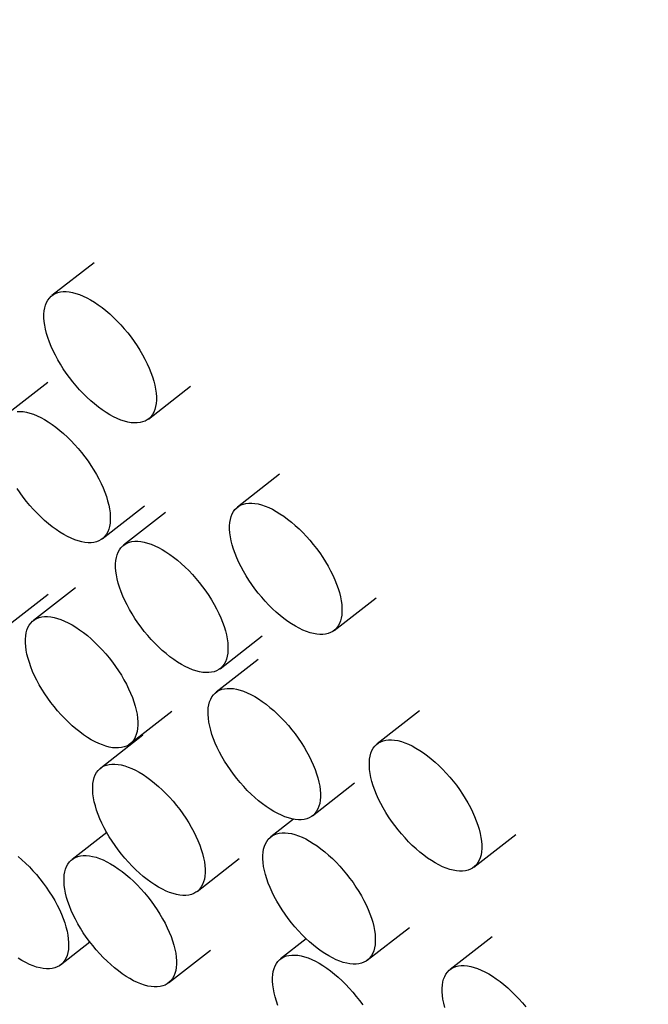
# Model space of a CAD drawing. Header units: millimetres. Extents: x 8 to 1188, y 12 to 1567.
# Tile 8 of 14: x 1079 to 1099, y 547 to 579. Entities that reach past the tile are written whole.
import ezdxf

# ---------------------------------------------------------------- set-up
doc = ezdxf.new("R2010")
doc.units = ezdxf.units.MM

msp = doc.modelspace()

# ---------------------------------------------------------------- linework, layer by layer
at = {"color": 7, "linetype": 'Continuous', "lineweight": 30}
for p, q in [((1081.632, 571.148), (1080.286, 570.097)), ((1080.158, 567.317), (1078.812, 566.266)), ((1083.371, 566.147), (1084.717, 567.198)), ((1087.565, 564.382), (1086.219, 563.331)), ((1081.896, 562.317), (1083.242, 563.368)), ((1083.921, 563.161), (1082.575, 562.11)), ((1081.039, 560.751), (1079.693, 559.7)), ((1078.817, 559.496), (1080.163, 560.547)), ((1089.303, 559.381), (1090.649, 560.432)), ((1085.659, 558.16), (1087.005, 559.211)), ((1086.878, 558.455), (1085.532, 557.404)), ((1082.777, 555.751), (1084.123, 556.802)), ((1092.034, 556.81), (1090.688, 555.759)), ((1083.191, 556.033), (1081.845, 554.982)), ((1088.616, 553.454), (1089.962, 554.505)), ((1088.004, 553.346), (1087.284, 552.784)), ((1082.036, 552.921), (1080.927, 552.056)), ((1093.773, 551.809), (1095.119, 552.861)), ((1084.929, 551.033), (1086.275, 552.084)), ((1090.368, 548.834), (1091.714, 549.885)), ((1080.563, 548.685), (1081.5, 549.417)), ((1088.417, 549.517), (1087.593, 548.873)), ((1094.36, 549.586), (1093.014, 548.535)), ((1084.012, 548.106), (1085.358, 549.157))]:
    msp.add_line(p, q, dxfattribs=at)
at = {"color": 7, "linetype": 'Continuous', "lineweight": 30, "flags": 128}
for points in [[(1082.136, 566.285), (1082.015, 566.359), (1081.892, 566.441), (1081.769, 566.531), (1081.647, 566.629), (1081.525, 566.734), (1081.405, 566.845), (1081.287, 566.961), (1081.171, 567.084), (1081.058, 567.211), (1080.949, 567.342), (1080.844, 567.478), (1080.744, 567.616), (1080.648, 567.756), (1080.559, 567.898), (1080.475, 568.041), (1080.397, 568.185), (1080.326, 568.328), (1080.262, 568.471), (1080.206, 568.611), (1080.157, 568.75), (1080.115, 568.885), (1080.082, 569.017), (1080.057, 569.145), (1080.04, 569.268), (1080.031, 569.386), (1080.031, 569.497), (1080.04, 569.603), (1080.056, 569.701), (1080.081, 569.792), (1080.114, 569.875), (1080.155, 569.951), (1080.204, 570.017), (1080.26, 570.075), (1080.324, 570.124), (1080.394, 570.163), (1080.472, 570.193), (1080.556, 570.213), (1080.645, 570.223), (1080.74, 570.224), (1080.841, 570.215), (1080.945, 570.196), (1081.054, 570.167), (1081.167, 570.129), (1081.283, 570.081), (1081.401, 570.025), (1081.521, 569.959), (1081.643, 569.885), (1081.765, 569.803), (1081.888, 569.713), (1082.01, 569.615), (1082.132, 569.511), (1082.252, 569.4), (1082.37, 569.283), (1082.486, 569.16), (1082.599, 569.033), (1082.708, 568.902), (1082.813, 568.767), (1082.913, 568.629), (1083.009, 568.488), (1083.099, 568.346), (1083.182, 568.203), (1083.26, 568.059), (1083.331, 567.916), (1083.395, 567.774), (1083.452, 567.633), (1083.501, 567.495), (1083.542, 567.359), (1083.575, 567.227), (1083.6, 567.099), (1083.617, 566.976), (1083.626, 566.859), (1083.626, 566.747), (1083.618, 566.642), (1083.601, 566.543), (1083.576, 566.452), (1083.543, 566.369), (1083.502, 566.294), (1083.453, 566.227), (1083.397, 566.169), (1083.333, 566.121), (1083.263, 566.081), (1083.185, 566.052), (1083.102, 566.031), (1083.012, 566.021), (1082.917, 566.02), (1082.817, 566.03), (1082.712, 566.049), (1082.603, 566.077), (1082.49, 566.115), (1082.375, 566.163), (1082.256, 566.219), (1082.136, 566.285)], [(1079.17, 566.393), (1079.266, 566.393), (1079.366, 566.384), (1079.471, 566.365), (1079.58, 566.336), (1079.692, 566.298), (1079.808, 566.251), (1079.926, 566.194), (1080.046, 566.129), (1080.168, 566.055), (1080.29, 565.972), (1080.413, 565.882), (1080.536, 565.785), (1080.657, 565.68), (1080.778, 565.569), (1080.896, 565.452), (1081.012, 565.33), (1081.124, 565.203), (1081.233, 565.071), (1081.338, 564.936), (1081.439, 564.798), (1081.534, 564.658), (1081.624, 564.515), (1081.708, 564.372), (1081.785, 564.229), (1081.856, 564.085), (1081.92, 563.943), (1081.977, 563.802), (1082.026, 563.664), (1082.067, 563.528), (1082.1, 563.396), (1082.126, 563.269), (1082.142, 563.146), (1082.151, 563.028), (1082.151, 562.916), (1082.143, 562.811), (1082.126, 562.713), (1082.101, 562.621), (1082.068, 562.538), (1082.027, 562.463), (1081.979, 562.396), (1081.922, 562.339), (1081.859, 562.29), (1081.788, 562.251), (1081.711, 562.221), (1081.627, 562.201), (1081.537, 562.19), (1081.442, 562.19), (1081.342, 562.199), (1081.237, 562.218), (1081.128, 562.246), (1081.016, 562.285), (1080.9, 562.332), (1080.782, 562.389), (1080.662, 562.454)], [(1080.662, 562.454), (1080.54, 562.528), (1080.417, 562.611), (1080.295, 562.701), (1080.172, 562.798), (1080.05, 562.903), (1079.93, 563.014), (1079.812, 563.131), (1079.696, 563.253), (1079.584, 563.38), (1079.474, 563.512), (1079.369, 563.647), (1079.269, 563.785), (1079.174, 563.925)], [(1088.069, 559.519), (1087.947, 559.593), (1087.825, 559.675), (1087.702, 559.765), (1087.58, 559.863), (1087.458, 559.967), (1087.338, 560.078), (1087.219, 560.195), (1087.104, 560.318), (1086.991, 560.445), (1086.882, 560.576), (1086.777, 560.711), (1086.676, 560.849), (1086.581, 560.99), (1086.491, 561.132), (1086.407, 561.275), (1086.33, 561.419), (1086.259, 561.562), (1086.195, 561.704), (1086.138, 561.845), (1086.089, 561.983), (1086.048, 562.119), (1086.015, 562.251), (1085.99, 562.379), (1085.973, 562.502), (1085.964, 562.619), (1085.964, 562.731), (1085.972, 562.836), (1085.989, 562.935), (1086.014, 563.026), (1086.047, 563.109), (1086.088, 563.184), (1086.136, 563.251), (1086.193, 563.309), (1086.256, 563.357), (1086.327, 563.397), (1086.405, 563.426), (1086.488, 563.447), (1086.578, 563.457), (1086.673, 563.458), (1086.773, 563.448), (1086.878, 563.43), (1086.987, 563.401), (1087.1, 563.363), (1087.215, 563.315), (1087.333, 563.259), (1087.454, 563.193), (1087.575, 563.119), (1087.698, 563.037), (1087.821, 562.947), (1087.943, 562.849), (1088.065, 562.745), (1088.185, 562.634), (1088.303, 562.517), (1088.419, 562.394), (1088.532, 562.267), (1088.641, 562.136), (1088.746, 562), (1088.846, 561.862), (1088.941, 561.722), (1089.031, 561.58), (1089.115, 561.437), (1089.193, 561.293), (1089.264, 561.15), (1089.328, 561.007), (1089.384, 560.867), (1089.433, 560.728), (1089.475, 560.593), (1089.508, 560.461), (1089.533, 560.333), (1089.55, 560.21), (1089.558, 560.093), (1089.558, 559.981), (1089.55, 559.875), (1089.534, 559.777), (1089.509, 559.686), (1089.476, 559.603), (1089.435, 559.527), (1089.386, 559.461), (1089.33, 559.403), (1089.266, 559.354), (1089.195, 559.315), (1089.118, 559.285), (1089.034, 559.265), (1088.945, 559.255), (1088.85, 559.254), (1088.749, 559.263), (1088.644, 559.282), (1088.536, 559.311), (1088.423, 559.349), (1088.307, 559.397), (1088.189, 559.453), (1088.069, 559.519)], [(1084.425, 558.298), (1084.303, 558.372), (1084.181, 558.454), (1084.058, 558.544), (1083.935, 558.642), (1083.814, 558.746), (1083.694, 558.857), (1083.575, 558.974), (1083.46, 559.097), (1083.347, 559.224), (1083.238, 559.355), (1083.133, 559.49), (1083.032, 559.629), (1082.937, 559.769), (1082.847, 559.911), (1082.763, 560.054), (1082.686, 560.198), (1082.615, 560.341), (1082.551, 560.484), (1082.494, 560.624), (1082.445, 560.763), (1082.404, 560.898), (1082.371, 561.03), (1082.346, 561.158), (1082.329, 561.281), (1082.32, 561.398), (1082.32, 561.51), (1082.328, 561.616), (1082.345, 561.714), (1082.37, 561.805), (1082.403, 561.888), (1082.444, 561.963), (1082.492, 562.03), (1082.549, 562.088), (1082.612, 562.136), (1082.683, 562.176), (1082.76, 562.206), (1082.844, 562.226), (1082.934, 562.236), (1083.029, 562.237), (1083.129, 562.228), (1083.234, 562.209), (1083.343, 562.18), (1083.456, 562.142), (1083.571, 562.094), (1083.689, 562.038), (1083.81, 561.972), (1083.931, 561.898), (1084.054, 561.816), (1084.176, 561.726), (1084.299, 561.628), (1084.421, 561.524), (1084.541, 561.413), (1084.659, 561.296), (1084.775, 561.173), (1084.888, 561.046), (1084.997, 560.915), (1085.102, 560.78), (1085.202, 560.642), (1085.297, 560.501), (1085.387, 560.359), (1085.471, 560.216), (1085.549, 560.072), (1085.62, 559.929), (1085.684, 559.787), (1085.74, 559.646), (1085.789, 559.507), (1085.83, 559.372), (1085.864, 559.24), (1085.889, 559.112), (1085.906, 558.989), (1085.914, 558.872), (1085.914, 558.76), (1085.906, 558.655), (1085.89, 558.556), (1085.865, 558.465), (1085.832, 558.382), (1085.791, 558.307), (1085.742, 558.24), (1085.686, 558.182), (1085.622, 558.134), (1085.551, 558.094), (1085.474, 558.064), (1085.39, 558.044), (1085.301, 558.034), (1085.205, 558.033), (1085.105, 558.042), (1085, 558.061), (1084.891, 558.09), (1084.779, 558.128), (1084.663, 558.176), (1084.545, 558.232), (1084.425, 558.298)], [(1081.543, 555.888), (1081.421, 555.962), (1081.299, 556.045), (1081.176, 556.135), (1081.053, 556.232), (1080.932, 556.337), (1080.811, 556.448), (1080.693, 556.565), (1080.577, 556.687), (1080.465, 556.814), (1080.356, 556.946), (1080.251, 557.081), (1080.15, 557.219), (1080.055, 557.359), (1079.965, 557.502), (1079.881, 557.645), (1079.804, 557.788), (1079.733, 557.932), (1079.669, 558.074), (1079.612, 558.215), (1079.563, 558.353), (1079.522, 558.489), (1079.488, 558.62), (1079.463, 558.748), (1079.446, 558.871), (1079.438, 558.989), (1079.438, 559.101), (1079.446, 559.206), (1079.463, 559.304), (1079.487, 559.395), (1079.52, 559.479), (1079.561, 559.554), (1079.61, 559.62), (1079.667, 559.678), (1079.73, 559.727), (1079.801, 559.766), (1079.878, 559.796), (1079.962, 559.816), (1080.052, 559.827), (1080.147, 559.827), (1080.247, 559.818), (1080.352, 559.799), (1080.461, 559.77), (1080.573, 559.732), (1080.689, 559.685), (1080.807, 559.628), (1080.927, 559.563), (1081.049, 559.489), (1081.171, 559.406), (1081.294, 559.316), (1081.417, 559.219), (1081.538, 559.114), (1081.659, 559.003), (1081.777, 558.886), (1081.893, 558.764), (1082.005, 558.637), (1082.114, 558.505), (1082.219, 558.37), (1082.32, 558.232), (1082.415, 558.091), (1082.505, 557.949), (1082.589, 557.806), (1082.667, 557.663), (1082.737, 557.519), (1082.801, 557.377), (1082.858, 557.236), (1082.907, 557.098), (1082.948, 556.962), (1082.982, 556.83), (1083.007, 556.703), (1083.024, 556.58), (1083.032, 556.462), (1083.032, 556.35), (1083.024, 556.245), (1083.007, 556.147), (1082.983, 556.055), (1082.95, 555.972), (1082.909, 555.897), (1082.86, 555.83), (1082.803, 555.773), (1082.74, 555.724), (1082.669, 555.685), (1082.592, 555.655), (1082.508, 555.635), (1082.418, 555.624), (1082.323, 555.624), (1082.223, 555.633), (1082.118, 555.652), (1082.009, 555.68), (1081.897, 555.719), (1081.781, 555.766), (1081.663, 555.823), (1081.543, 555.888)], [(1087.382, 553.592), (1087.26, 553.666), (1087.138, 553.748), (1087.015, 553.838), (1086.893, 553.936), (1086.771, 554.04), (1086.651, 554.151), (1086.532, 554.268), (1086.417, 554.391), (1086.304, 554.518), (1086.195, 554.649), (1086.09, 554.784), (1085.99, 554.923), (1085.894, 555.063), (1085.804, 555.205), (1085.72, 555.348), (1085.643, 555.492), (1085.572, 555.635), (1085.508, 555.777), (1085.451, 555.918), (1085.402, 556.057), (1085.361, 556.192), (1085.328, 556.324), (1085.303, 556.452), (1085.286, 556.575), (1085.277, 556.692), (1085.277, 556.804), (1085.285, 556.91), (1085.302, 557.008), (1085.327, 557.099), (1085.36, 557.182), (1085.401, 557.257), (1085.45, 557.324), (1085.506, 557.382), (1085.57, 557.43), (1085.64, 557.47), (1085.718, 557.5), (1085.801, 557.52), (1085.891, 557.53), (1085.986, 557.531), (1086.086, 557.522), (1086.191, 557.503), (1086.3, 557.474), (1086.413, 557.436), (1086.528, 557.388), (1086.646, 557.332), (1086.767, 557.266), (1086.888, 557.192), (1087.011, 557.11), (1087.134, 557.02), (1087.256, 556.922), (1087.378, 556.818), (1087.498, 556.707), (1087.616, 556.59), (1087.732, 556.467), (1087.845, 556.34), (1087.954, 556.209), (1088.059, 556.074), (1088.159, 555.936), (1088.254, 555.795), (1088.344, 555.653), (1088.428, 555.51), (1088.506, 555.366), (1088.577, 555.223), (1088.641, 555.081), (1088.697, 554.94), (1088.746, 554.801), (1088.788, 554.666), (1088.821, 554.534), (1088.846, 554.406), (1088.863, 554.283), (1088.871, 554.166), (1088.872, 554.054), (1088.863, 553.949), (1088.847, 553.85), (1088.822, 553.759), (1088.789, 553.676), (1088.748, 553.601), (1088.699, 553.534), (1088.643, 553.476), (1088.579, 553.428), (1088.508, 553.388), (1088.431, 553.358), (1088.347, 553.338), (1088.258, 553.328), (1088.163, 553.327), (1088.062, 553.336), (1087.958, 553.355), (1087.849, 553.384), (1087.736, 553.422), (1087.62, 553.47), (1087.502, 553.526), (1087.382, 553.592)], [(1092.538, 551.947), (1092.416, 552.021), (1092.294, 552.103), (1092.171, 552.194), (1092.049, 552.291), (1091.927, 552.396), (1091.807, 552.507), (1091.689, 552.624), (1091.573, 552.746), (1091.46, 552.873), (1091.351, 553.005), (1091.246, 553.14), (1091.146, 553.278), (1091.05, 553.418), (1090.96, 553.56), (1090.877, 553.704), (1090.799, 553.847), (1090.728, 553.99), (1090.664, 554.133), (1090.607, 554.273), (1090.558, 554.412), (1090.517, 554.547), (1090.484, 554.679), (1090.459, 554.807), (1090.442, 554.93), (1090.433, 555.048), (1090.433, 555.159), (1090.441, 555.265), (1090.458, 555.363), (1090.483, 555.454), (1090.516, 555.538), (1090.557, 555.613), (1090.606, 555.679), (1090.662, 555.737), (1090.726, 555.786), (1090.796, 555.825), (1090.874, 555.855), (1090.957, 555.875), (1091.047, 555.885), (1091.142, 555.886), (1091.242, 555.877), (1091.347, 555.858), (1091.456, 555.829), (1091.569, 555.791), (1091.684, 555.744), (1091.803, 555.687), (1091.923, 555.621), (1092.044, 555.547), (1092.167, 555.465), (1092.29, 555.375), (1092.412, 555.277), (1092.534, 555.173), (1092.654, 555.062), (1092.772, 554.945), (1092.888, 554.823), (1093.001, 554.695), (1093.11, 554.564), (1093.215, 554.429), (1093.315, 554.291), (1093.411, 554.15), (1093.5, 554.008), (1093.584, 553.865), (1093.662, 553.721), (1093.733, 553.578), (1093.797, 553.436), (1093.853, 553.295), (1093.902, 553.157), (1093.944, 553.021), (1093.977, 552.889), (1094.002, 552.761), (1094.019, 552.638), (1094.028, 552.521), (1094.028, 552.409), (1094.019, 552.304), (1094.003, 552.205), (1093.978, 552.114), (1093.945, 552.031), (1093.904, 551.956), (1093.855, 551.889), (1093.799, 551.831), (1093.735, 551.783), (1093.665, 551.743), (1093.587, 551.714), (1093.503, 551.694), (1093.414, 551.683), (1093.319, 551.682), (1093.218, 551.692), (1093.114, 551.711), (1093.005, 551.739), (1092.892, 551.777), (1092.776, 551.825), (1092.658, 551.882), (1092.538, 551.947)], [(1083.694, 551.17), (1083.573, 551.244), (1083.45, 551.327), (1083.327, 551.417), (1083.205, 551.514), (1083.083, 551.619), (1082.963, 551.73), (1082.845, 551.847), (1082.729, 551.969), (1082.616, 552.096), (1082.507, 552.228), (1082.402, 552.363), (1082.302, 552.501), (1082.207, 552.642), (1082.117, 552.784), (1082.033, 552.927), (1081.955, 553.07), (1081.884, 553.214), (1081.82, 553.356), (1081.764, 553.497), (1081.715, 553.635), (1081.673, 553.771), (1081.64, 553.903), (1081.615, 554.03), (1081.598, 554.153), (1081.59, 554.271), (1081.589, 554.383), (1081.598, 554.488), (1081.614, 554.587), (1081.639, 554.678), (1081.672, 554.761), (1081.713, 554.836), (1081.762, 554.903), (1081.818, 554.96), (1081.882, 555.009), (1081.953, 555.048), (1082.03, 555.078), (1082.114, 555.098), (1082.203, 555.109), (1082.298, 555.109), (1082.399, 555.1), (1082.503, 555.081), (1082.612, 555.053), (1082.725, 555.014), (1082.841, 554.967), (1082.959, 554.91), (1083.079, 554.845), (1083.201, 554.771), (1083.323, 554.688), (1083.446, 554.598), (1083.568, 554.501), (1083.69, 554.396), (1083.81, 554.285), (1083.929, 554.168), (1084.044, 554.046), (1084.157, 553.919), (1084.266, 553.787), (1084.371, 553.652), (1084.471, 553.514), (1084.567, 553.374), (1084.657, 553.231), (1084.741, 553.088), (1084.818, 552.945), (1084.889, 552.801), (1084.953, 552.659), (1085.01, 552.518), (1085.059, 552.38), (1085.1, 552.244), (1085.133, 552.113), (1085.158, 551.985), (1085.175, 551.862), (1085.184, 551.744), (1085.184, 551.632), (1085.176, 551.527), (1085.159, 551.429), (1085.134, 551.338), (1085.101, 551.254), (1085.06, 551.179), (1085.011, 551.113), (1084.955, 551.055), (1084.891, 551.006), (1084.821, 550.967), (1084.743, 550.937), (1084.66, 550.917), (1084.57, 550.906), (1084.475, 550.906), (1084.375, 550.915), (1084.27, 550.934), (1084.161, 550.963), (1084.048, 551.001), (1083.933, 551.048), (1083.815, 551.105), (1083.694, 551.17)], [(1089.134, 548.972), (1089.012, 549.046), (1088.889, 549.128), (1088.767, 549.218), (1088.644, 549.316), (1088.522, 549.42), (1088.402, 549.531), (1088.284, 549.648), (1088.168, 549.771), (1088.056, 549.898), (1087.946, 550.029), (1087.841, 550.164), (1087.741, 550.302), (1087.646, 550.443), (1087.556, 550.585), (1087.472, 550.728), (1087.394, 550.872), (1087.323, 551.015), (1087.26, 551.157), (1087.203, 551.298), (1087.154, 551.436), (1087.113, 551.572), (1087.079, 551.704), (1087.054, 551.832), (1087.037, 551.955), (1087.029, 552.072), (1087.029, 552.184), (1087.037, 552.289), (1087.053, 552.388), (1087.078, 552.479), (1087.111, 552.562), (1087.152, 552.637), (1087.201, 552.704), (1087.257, 552.762), (1087.321, 552.81), (1087.392, 552.85), (1087.469, 552.879), (1087.553, 552.9), (1087.642, 552.91), (1087.738, 552.911), (1087.838, 552.901), (1087.943, 552.883), (1088.052, 552.854), (1088.164, 552.816), (1088.28, 552.768), (1088.398, 552.712), (1088.518, 552.646), (1088.64, 552.572), (1088.762, 552.49), (1088.885, 552.4), (1089.008, 552.302), (1089.129, 552.198), (1089.25, 552.087), (1089.368, 551.97), (1089.484, 551.847), (1089.596, 551.72), (1089.705, 551.589), (1089.81, 551.453), (1089.911, 551.315), (1090.006, 551.175), (1090.096, 551.033), (1090.18, 550.89), (1090.257, 550.746), (1090.328, 550.603), (1090.392, 550.46), (1090.449, 550.32), (1090.498, 550.181), (1090.539, 550.046), (1090.572, 549.914), (1090.598, 549.786), (1090.614, 549.663), (1090.623, 549.546), (1090.623, 549.434), (1090.615, 549.328), (1090.598, 549.23), (1090.573, 549.139), (1090.54, 549.056), (1090.499, 548.98), (1090.451, 548.914), (1090.394, 548.856), (1090.331, 548.807), (1090.26, 548.768), (1090.183, 548.738), (1090.099, 548.718), (1090.009, 548.708), (1089.914, 548.707), (1089.814, 548.716), (1089.709, 548.735), (1089.6, 548.764), (1089.488, 548.802), (1089.372, 548.85), (1089.254, 548.906), (1089.134, 548.972)], [(1082.777, 548.244), (1082.656, 548.318), (1082.533, 548.4), (1082.41, 548.49), (1082.288, 548.588), (1082.166, 548.692), (1082.046, 548.803), (1081.928, 548.92), (1081.812, 549.043), (1081.699, 549.17), (1081.59, 549.301), (1081.485, 549.436), (1081.385, 549.574), (1081.289, 549.715), (1081.199, 549.857), (1081.116, 550), (1081.038, 550.144), (1080.967, 550.287), (1080.903, 550.429), (1080.847, 550.57), (1080.797, 550.708), (1080.756, 550.844), (1080.723, 550.976), (1080.698, 551.104), (1080.681, 551.227), (1080.672, 551.344), (1080.672, 551.456), (1080.681, 551.561), (1080.697, 551.66), (1080.722, 551.751), (1080.755, 551.834), (1080.796, 551.909), (1080.845, 551.976), (1080.901, 552.034), (1080.965, 552.082), (1081.035, 552.122), (1081.113, 552.151), (1081.196, 552.172), (1081.286, 552.182), (1081.381, 552.183), (1081.481, 552.173), (1081.586, 552.155), (1081.695, 552.126), (1081.808, 552.088), (1081.923, 552.04), (1082.042, 551.984), (1082.162, 551.918), (1082.283, 551.844), (1082.406, 551.762), (1082.529, 551.672), (1082.651, 551.574), (1082.773, 551.47), (1082.893, 551.359), (1083.011, 551.242), (1083.127, 551.119), (1083.24, 550.992), (1083.349, 550.861), (1083.454, 550.725), (1083.554, 550.587), (1083.65, 550.447), (1083.739, 550.305), (1083.823, 550.162), (1083.901, 550.018), (1083.972, 549.875), (1084.036, 549.732), (1084.092, 549.592), (1084.142, 549.453), (1084.183, 549.318), (1084.216, 549.186), (1084.241, 549.058), (1084.258, 548.935), (1084.267, 548.818), (1084.267, 548.706), (1084.258, 548.6), (1084.242, 548.502), (1084.217, 548.411), (1084.184, 548.328), (1084.143, 548.252), (1084.094, 548.186), (1084.038, 548.128), (1083.974, 548.079), (1083.904, 548.04), (1083.826, 548.01), (1083.743, 547.99), (1083.653, 547.98), (1083.558, 547.979), (1083.457, 547.988), (1083.353, 548.007), (1083.244, 548.036), (1083.131, 548.074), (1083.016, 548.122), (1082.897, 548.178), (1082.777, 548.244)], [(1079.202, 552.153), (1079.324, 552.048), (1079.444, 551.937), (1079.563, 551.821), (1079.678, 551.698), (1079.791, 551.571), (1079.9, 551.44), (1080.005, 551.304), (1080.106, 551.166), (1080.201, 551.026), (1080.291, 550.884), (1080.375, 550.741), (1080.452, 550.597), (1080.523, 550.454), (1080.587, 550.311), (1080.644, 550.171), (1080.693, 550.032), (1080.734, 549.897), (1080.767, 549.765), (1080.792, 549.637), (1080.809, 549.514), (1080.818, 549.396), (1080.818, 549.285), (1080.81, 549.179), (1080.793, 549.081), (1080.768, 548.99), (1080.735, 548.907), (1080.694, 548.831), (1080.646, 548.765), (1080.589, 548.707), (1080.526, 548.658), (1080.455, 548.619), (1080.377, 548.589), (1080.294, 548.569), (1080.204, 548.559), (1080.109, 548.558), (1080.009, 548.567), (1079.904, 548.586), (1079.795, 548.615), (1079.682, 548.653), (1079.567, 548.701), (1079.449, 548.757), (1079.328, 548.823)], [(1079.328, 548.823), (1079.207, 548.897)], [(1087.512, 547.388), (1087.463, 547.526), (1087.422, 547.662), (1087.389, 547.794), (1087.364, 547.921), (1087.347, 548.044), (1087.338, 548.162), (1087.338, 548.274), (1087.346, 548.379), (1087.363, 548.478), (1087.388, 548.569), (1087.421, 548.652), (1087.462, 548.727), (1087.51, 548.794), (1087.567, 548.852), (1087.631, 548.9), (1087.701, 548.939), (1087.779, 548.969), (1087.862, 548.989), (1087.952, 549), (1088.047, 549), (1088.147, 548.991), (1088.252, 548.972), (1088.361, 548.944), (1088.474, 548.906), (1088.589, 548.858), (1088.707, 548.801), (1088.828, 548.736), (1088.949, 548.662), (1089.072, 548.58), (1089.195, 548.489), (1089.317, 548.392), (1089.439, 548.287), (1089.559, 548.176), (1089.677, 548.059), (1089.793, 547.937), (1089.906, 547.81), (1090.015, 547.678), (1090.12, 547.543), (1090.22, 547.405)], [(1092.842, 547.323), (1092.809, 547.455), (1092.784, 547.583), (1092.767, 547.706), (1092.759, 547.823), (1092.758, 547.935), (1092.767, 548.04), (1092.783, 548.139), (1092.808, 548.23), (1092.841, 548.313), (1092.882, 548.388), (1092.931, 548.455), (1092.987, 548.513), (1093.051, 548.561), (1093.122, 548.601), (1093.199, 548.63), (1093.283, 548.651), (1093.372, 548.661), (1093.467, 548.662), (1093.568, 548.652), (1093.673, 548.633), (1093.781, 548.605), (1093.894, 548.567), (1094.01, 548.519), (1094.128, 548.463), (1094.248, 548.397), (1094.37, 548.323), (1094.492, 548.241), (1094.615, 548.151), (1094.737, 548.053), (1094.859, 547.948), (1094.979, 547.837), (1095.098, 547.721), (1095.213, 547.598), (1095.326, 547.471), (1095.435, 547.34)]]:
    msp.add_lwpolyline(points, dxfattribs=at)
at = {"color": 7, "linetype": 'Continuous', "lineweight": 30}
msp.add_open_spline([(1116.794, 548.182), (1116.809, 548.193), (1116.902, 548.264), (1117.067, 548.402), (1117.286, 548.595), (1117.498, 548.796), (1117.703, 549.006), (1117.902, 549.223), (1118.093, 549.448), (1118.278, 549.681), (1118.456, 549.922), (1118.626, 550.17), (1118.79, 550.427), (1118.946, 550.691), (1119.095, 550.962), (1119.236, 551.242), (1119.37, 551.529), (1119.496, 551.823), (1119.615, 552.125), (1119.726, 552.435), (1119.829, 552.751), (1119.924, 553.075), (1120.011, 553.406), (1120.09, 553.744), (1120.161, 554.089), (1120.223, 554.44), (1120.277, 554.797), (1120.323, 555.161), (1120.36, 555.53), (1120.389, 555.906), (1120.41, 556.287), (1120.422, 556.673), (1120.426, 557.064), (1120.422, 557.461), (1120.409, 557.862), (1120.388, 558.268), (1120.359, 558.678), (1120.321, 559.092), (1120.276, 559.511), (1120.222, 559.933), (1120.161, 560.359), (1120.092, 560.788), (1120.015, 561.221), (1119.93, 561.657), (1119.837, 562.096), (1119.737, 562.538), (1119.629, 562.983), (1119.513, 563.431), (1119.391, 563.881), (1119.261, 564.333), (1119.123, 564.788), (1118.979, 565.245), (1118.827, 565.703), (1118.668, 566.164), (1118.502, 566.626), (1118.329, 567.09), (1118.15, 567.555), (1117.963, 568.021), (1117.77, 568.489), (1117.571, 568.958), (1117.365, 569.427), (1117.152, 569.897), (1116.933, 570.367), (1116.708, 570.838), (1116.476, 571.31), (1116.238, 571.781), (1115.995, 572.252), (1115.745, 572.723), (1115.49, 573.194), (1115.228, 573.664), (1114.962, 574.134), (1114.689, 574.602), (1114.411, 575.07), (1114.128, 575.537), (1113.839, 576.002), (1113.545, 576.466), (1113.247, 576.928), (1112.943, 577.389), (1112.634, 577.848), (1112.321, 578.305), (1112.003, 578.76), (1111.68, 579.212), (1111.353, 579.662), (1111.021, 580.109), (1110.686, 580.554), (1110.346, 580.995), (1110.002, 581.434), (1109.654, 581.87), (1109.303, 582.302), (1108.948, 582.73), (1108.589, 583.155), (1108.227, 583.576), (1107.862, 583.993), (1107.494, 584.407), (1107.122, 584.816), (1106.748, 585.22), (1106.37, 585.62), (1105.991, 586.016), (1105.608, 586.407), (1105.223, 586.793), (1104.836, 587.174), (1104.446, 587.549), (1104.055, 587.92), (1103.661, 588.285), (1103.266, 588.645), (1102.869, 588.999), (1102.471, 589.347), (1102.071, 589.689), (1101.669, 590.026), (1101.267, 590.356), (1100.863, 590.68), (1100.458, 590.997), (1100.053, 591.308), (1099.647, 591.613), (1099.24, 591.911), (1098.832, 592.202), (1098.425, 592.486), (1098.017, 592.763), (1097.609, 593.033), (1097.201, 593.296), (1096.793, 593.551), (1096.385, 593.799), (1095.978, 594.04), (1095.57, 594.273), (1095.164, 594.498), (1094.758, 594.715), (1094.353, 594.924), (1093.949, 595.126), (1093.546, 595.319), (1093.144, 595.504), (1092.743, 595.68), (1092.344, 595.848), (1091.946, 596.008), (1091.55, 596.159), (1091.155, 596.301), (1090.763, 596.435), (1090.372, 596.559), (1089.983, 596.675), (1089.597, 596.781), (1089.213, 596.878), (1088.832, 596.966), (1088.454, 597.044), (1088.079, 597.113), (1087.707, 597.172), (1087.338, 597.222), (1086.973, 597.262), (1086.612, 597.292), (1086.254, 597.313), (1085.901, 597.323), (1085.553, 597.324), (1085.209, 597.315), (1084.87, 597.297), (1084.536, 597.268), (1084.207, 597.23), (1083.883, 597.183), (1083.566, 597.126), (1083.254, 597.059), (1082.947, 596.984), (1082.647, 596.899), (1082.353, 596.805), (1082.065, 596.702), (1081.783, 596.59), (1081.507, 596.469), (1081.238, 596.34), (1080.975, 596.202), (1080.718, 596.055), (1080.468, 595.901), (1080.225, 595.737), (1080.024, 595.593), (1079.906, 595.501), (1079.865, 595.468)], degree=3, knots=[0, 0, 0, 0, 0.001111, 0.006611, 0.012111, 0.017614, 0.023125, 0.028646, 0.034182, 0.039736, 0.04531, 0.050908, 0.056533, 0.062186, 0.06787, 0.073586, 0.079335, 0.085119, 0.090937, 0.096788, 0.102674, 0.108592, 0.114541, 0.120519, 0.126525, 0.132555, 0.138609, 0.144684, 0.150776, 0.156884, 0.163006, 0.169138, 0.175279, 0.181428, 0.187582, 0.193739, 0.199899, 0.20606, 0.212221, 0.218381, 0.224538, 0.230693, 0.236845, 0.242994, 0.249138, 0.255279, 0.261416, 0.267548, 0.273676, 0.279799, 0.285918, 0.292033, 0.298143, 0.304249, 0.310351, 0.316449, 0.322543, 0.328633, 0.334719, 0.340802, 0.346882, 0.352958, 0.359031, 0.365101, 0.371168, 0.377233, 0.383295, 0.389354, 0.395412, 0.401467, 0.40752, 0.413571, 0.419621, 0.425669, 0.431715, 0.43776, 0.443804, 0.449847, 0.455889, 0.461929, 0.467969, 0.474009, 0.480048, 0.486086, 0.492124, 0.498162, 0.5042, 0.510238, 0.516276, 0.522315, 0.528353, 0.534393, 0.540432, 0.546473, 0.552514, 0.558556, 0.564599, 0.570644, 0.576689, 0.582736, 0.588785, 0.594835, 0.600887, 0.606941, 0.612997, 0.619056, 0.625116, 0.631179, 0.637245, 0.643314, 0.649385, 0.65546, 0.661537, 0.667618, 0.673703, 0.679791, 0.685883, 0.691979, 0.698079, 0.704183, 0.710291, 0.716404, 0.722521, 0.728643, 0.73477, 0.740901, 0.747037, 0.753178, 0.759323, 0.765473, 0.771626, 0.777784, 0.783946, 0.79011, 0.796277, 0.802447, 0.808617, 0.814788, 0.820957, 0.827124, 0.833287, 0.839444, 0.845594, 0.851734, 0.857863, 0.863977, 0.870074, 0.876153, 0.88221, 0.888243, 0.894249, 0.900227, 0.906174, 0.912088, 0.917969, 0.923815, 0.929626, 0.935402, 0.941143, 0.946851, 0.952526, 0.95817, 0.963786, 0.969376, 0.974943, 0.98049, 0.98602, 0.991538, 0.997045, 1, 1, 1, 1], dxfattribs=at)

doc.saveas('drawing.dxf')
